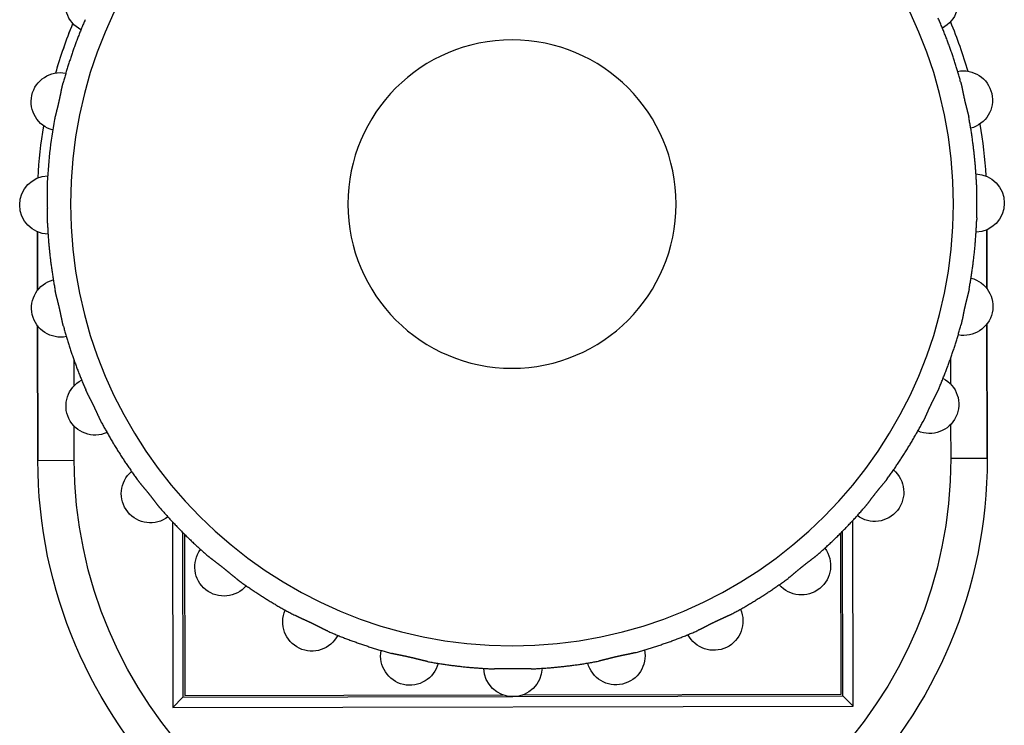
# Model space of a CAD drawing. Header units: millimetres. Extents: x 40090 to 187415, y -53271 to 40260.
# Tile 119 of 256: x 71936 to 71963, y 14465 to 14484. Entities that reach past the tile are written whole.
import ezdxf

# ---------------------------------------------------------------- set-up
doc = ezdxf.new("R2010")
doc.units = ezdxf.units.MM
doc.layers.add('AVM_projektor', color=6, linetype='Continuous')

# ---------------------------------------------------------------- blocks, each defined once
blk = doc.blocks.new('PT-FW430-bottom')
for p, q in [((-189.158, 77.484), (-190.766, 77.484)), ((-190.766, 77.484), (-189.159, 77.484)), ((-184.5, 77.484), (-188.193, 77.484)), ((-188.192, 77.484), (-184.5, 77.484)), ((-184.5, 77.484), (-184.5, 76.484)), ((-184.5, 77.484), (-184.5, 77.484)), ((-186.545, 76.484), (-187.243, 76.484)), ((-184.5, 76.484), (-185.434, 76.484)), ((-182.81, 73.796), (-177.721, 73.796)), ((-177.721, 73.796), (-178, 73.517)), ((-177.721, 73.796), (-177.721, 55.137)), ((-182.52, 73.517), (-178, 73.517)), ((-182.469, 73.467), (-178.05, 73.467)), ((-178.05, 73.467), (-178.05, 64.744)), ((-178, 73.517), (-178, 55.417)), ((-178.05, 64.194), (-178.05, 55.467)), ((-178, 55.417), (-182.52, 55.417)), ((-178.05, 55.467), (-182.469, 55.467)), ((-177.721, 55.137), (-178, 55.417)), ((-177.721, 55.137), (-182.81, 55.137)), ((-187.243, 52.449), (-186.542, 52.449)), ((-185.437, 52.449), (-184.5, 52.449)), ((-184.5, 51.45), (-184.5, 52.449)), ((-189.156, 51.45), (-190.768, 51.45)), ((-190.768, 51.449), (-189.155, 51.449)), ((-188.193, 51.449), (-184.5, 51.449)), ((-184.5, 51.45), (-188.192, 51.45)), ((-184.5, 51.449), (-184.5, 51.45))]:
    blk.add_line(p, q)
for radius in [12.109, 4.5]:
    blk.add_circle((-191.5, 64.467), radius)
for centre, radius, start, end in [((-191.5, 77.167), 0.8, 1.7837, 178.2163), ((-194.326, 76.848), 0.8, 14.6409, 191.0734), ((-188.674, 76.848), 0.8, 348.9266, 165.3591), ((-191.5, 64.467), 13.017, 93.2763, 99.593), ((-191.5, 64.467), 13.017, 93.2766, 99.5906), ((-184.5, 64.467), 13.017, 270, 90), ((-184.5, 64.467), 13.017, 270, 90), ((-191.5, 64.467), 13.017, 106.1353, 112.4438), ((-191.5, 64.467), 13.017, 106.132, 112.4412), ((-191.5, 64.467), 12.75, 92.2628, 100.5945), ((-197.01, 75.909), 0.8, 27.498, 203.9306), ((-185.99, 75.909), 0.8, 336.0694, 152.502), ((-184.5, 64.467), 12.017, 270, 90), ((-183.582, 74.396), 0.8, 323.2123, 139.6448), ((-181.571, 72.385), 0.8, 310.3552, 126.7877), ((-180.058, 69.977), 0.8, 297.498, 113.9306), ((-179.118, 67.293), 0.8, 284.6409, 101.0734), ((-178.8, 64.467), 0.8, 271.7837, 88.2163), ((-179.118, 61.641), 0.8, 258.9266, 75.3591), ((-180.058, 58.956), 0.8, 246.0694, 62.502), ((-181.571, 56.548), 0.8, 233.2123, 49.6448), ((-183.582, 54.538), 0.8, 220.3552, 36.7877), ((-197.01, 53.024), 0.8, 156.0694, 332.502), ((-185.99, 53.024), 0.8, 207.498, 23.9306), ((-191.5, 64.467), 13.017, 247.5562, 253.8675), ((-191.5, 64.467), 13.017, 247.5588, 253.8701), ((-194.326, 52.085), 0.8, 168.9266, 345.3591), ((-188.674, 52.085), 0.8, 194.6409, 11.0734), ((-191.5, 64.467), 13.017, 260.4152, 266.7271), ((-191.5, 64.467), 13.017, 260.415, 266.7262), ((-191.5, 51.767), 0.8, 181.7837, 358.2163)]:
    blk.add_arc(centre, radius, start, end)
for points, start_tangent, end_tangent in [([(-193.844, 76.999), (-193.857, 76.997), (-193.87, 76.994), (-193.884, 76.992), (-193.897, 76.989), (-193.911, 76.986), (-193.924, 76.982), (-193.938, 76.979), (-193.952, 76.976), (-193.966, 76.972), (-193.981, 76.969), (-193.995, 76.965), (-194.01, 76.962), (-194.025, 76.958), (-194.04, 76.954), (-194.055, 76.95), (-194.07, 76.946), (-194.085, 76.942), (-194.101, 76.938), (-194.117, 76.934), (-194.132, 76.93), (-194.148, 76.926), (-194.164, 76.922), (-194.18, 76.918), (-194.196, 76.914), (-194.212, 76.91), (-194.228, 76.906), (-194.245, 76.902), (-194.261, 76.898), (-194.277, 76.894), (-194.294, 76.891), (-194.31, 76.887), (-194.327, 76.883), (-194.343, 76.879), (-194.36, 76.876), (-194.376, 76.872), (-194.392, 76.868), (-194.408, 76.865), (-194.425, 76.861), (-194.441, 76.858), (-194.457, 76.854), (-194.473, 76.851), (-194.489, 76.848), (-194.505, 76.844), (-194.521, 76.841), (-194.537, 76.838), (-194.553, 76.835), (-194.568, 76.832), (-194.584, 76.828), (-194.6, 76.825), (-194.615, 76.822), (-194.63, 76.819), (-194.645, 76.816), (-194.66, 76.813), (-194.675, 76.81), (-194.69, 76.807), (-194.704, 76.804), (-194.718, 76.801), (-194.732, 76.798), (-194.746, 76.795), (-194.76, 76.792), (-194.773, 76.789), (-194.787, 76.785), (-194.8, 76.782), (-194.813, 76.779), (-194.826, 76.775)], (-0.982901, -0.184133), (-0.965452, -0.260579)), ([(-190.997, 77.207), (-191.01, 77.207), (-191.023, 77.208), (-191.037, 77.208), (-191.051, 77.208), (-191.064, 77.208), (-191.079, 77.208), (-191.093, 77.208), (-191.107, 77.208), (-191.122, 77.208), (-191.137, 77.207), (-191.151, 77.207), (-191.167, 77.207), (-191.182, 77.206), (-191.197, 77.206), (-191.213, 77.206), (-191.229, 77.205), (-191.245, 77.205), (-191.261, 77.204), (-191.277, 77.204), (-191.293, 77.204), (-191.309, 77.203), (-191.326, 77.203), (-191.342, 77.202), (-191.359, 77.202), (-191.375, 77.202), (-191.392, 77.202), (-191.409, 77.201), (-191.426, 77.201), (-191.442, 77.201), (-191.459, 77.201), (-191.476, 77.201), (-191.493, 77.201), (-191.51, 77.201), (-191.527, 77.201), (-191.543, 77.201), (-191.56, 77.201), (-191.577, 77.201), (-191.593, 77.201), (-191.61, 77.202), (-191.626, 77.202), (-191.643, 77.202), (-191.659, 77.202), (-191.675, 77.203), (-191.692, 77.203), (-191.708, 77.204), (-191.724, 77.204), (-191.74, 77.204), (-191.756, 77.205), (-191.772, 77.205), (-191.788, 77.206), (-191.803, 77.206), (-191.819, 77.206), (-191.834, 77.207), (-191.849, 77.207), (-191.864, 77.207), (-191.878, 77.208), (-191.893, 77.208), (-191.907, 77.208), (-191.922, 77.208), (-191.936, 77.208), (-191.95, 77.208), (-191.963, 77.208), (-191.977, 77.208), (-191.99, 77.207), (-192.003, 77.207)], (-0.999231, 0.039203), (-0.999231, -0.039216)), ([(-190.997, 77.207), (-190.873, 77.201), (-190.75, 77.195), (-190.626, 77.187), (-190.503, 77.178), (-190.38, 77.167), (-190.257, 77.156), (-190.134, 77.143), (-190.011, 77.13), (-189.888, 77.114), (-189.766, 77.098), (-189.644, 77.081), (-189.521, 77.062), (-189.399, 77.043), (-189.278, 77.022), (-189.156, 76.999)], (0.99922, -0.039484), (0.982955, -0.183848)), ([(-188.174, 76.775), (-188.187, 76.779), (-188.2, 76.782), (-188.213, 76.785), (-188.227, 76.789), (-188.24, 76.792), (-188.254, 76.795), (-188.268, 76.798), (-188.282, 76.801), (-188.296, 76.804), (-188.31, 76.807), (-188.325, 76.81), (-188.34, 76.813), (-188.355, 76.816), (-188.37, 76.819), (-188.385, 76.822), (-188.401, 76.825), (-188.416, 76.829), (-188.432, 76.832), (-188.448, 76.835), (-188.464, 76.838), (-188.48, 76.841), (-188.496, 76.845), (-188.512, 76.848), (-188.528, 76.851), (-188.545, 76.855), (-188.561, 76.858), (-188.577, 76.862), (-188.594, 76.865), (-188.61, 76.869), (-188.627, 76.872), (-188.643, 76.876), (-188.66, 76.88), (-188.676, 76.884), (-188.692, 76.887), (-188.709, 76.891), (-188.725, 76.895), (-188.741, 76.899), (-188.757, 76.903), (-188.773, 76.907), (-188.789, 76.911), (-188.805, 76.915), (-188.821, 76.919), (-188.837, 76.923), (-188.853, 76.927), (-188.868, 76.931), (-188.884, 76.934), (-188.9, 76.938), (-188.915, 76.942), (-188.931, 76.946), (-188.946, 76.95), (-188.961, 76.954), (-188.976, 76.958), (-188.991, 76.962), (-189.005, 76.965), (-189.02, 76.969), (-189.034, 76.973), (-189.048, 76.976), (-189.062, 76.979), (-189.076, 76.983), (-189.09, 76.986), (-189.103, 76.989), (-189.116, 76.992), (-189.13, 76.994), (-189.143, 76.997), (-189.156, 76.999)], (-0.965443, 0.260614), (-0.982908, 0.184097)), ([(-196.574, 76.164), (-196.461, 76.212), (-196.346, 76.26), (-196.232, 76.306), (-196.117, 76.351), (-196.001, 76.396), (-195.886, 76.439), (-195.769, 76.481), (-195.653, 76.522), (-195.536, 76.561), (-195.418, 76.6), (-195.3, 76.637), (-195.182, 76.673), (-195.064, 76.709), (-194.945, 76.743), (-194.826, 76.775)], (0.917398, 0.397972), (0.965381, 0.260842)), ([(-188.174, 76.775), (-188.055, 76.743), (-187.936, 76.709), (-187.818, 76.673), (-187.7, 76.637), (-187.582, 76.6), (-187.464, 76.561), (-187.347, 76.522), (-187.231, 76.481), (-187.114, 76.439), (-186.999, 76.396), (-186.883, 76.351), (-186.768, 76.306), (-186.654, 76.26), (-186.539, 76.212), (-186.426, 76.164)], (0.96538, -0.260849), (0.917398, -0.397971)), ([(-185.519, 75.727), (-185.53, 75.733), (-185.542, 75.739), (-185.554, 75.745), (-185.567, 75.751), (-185.579, 75.757), (-185.592, 75.763), (-185.605, 75.77), (-185.618, 75.776), (-185.631, 75.782), (-185.645, 75.788), (-185.658, 75.794), (-185.672, 75.8), (-185.686, 75.807), (-185.7, 75.813), (-185.714, 75.82), (-185.728, 75.826), (-185.743, 75.833), (-185.758, 75.839), (-185.772, 75.846), (-185.787, 75.852), (-185.802, 75.859), (-185.817, 75.866), (-185.832, 75.873), (-185.847, 75.88), (-185.862, 75.887), (-185.877, 75.894), (-185.893, 75.901), (-185.908, 75.908), (-185.923, 75.915), (-185.938, 75.922), (-185.953, 75.929), (-185.969, 75.937), (-185.984, 75.944), (-185.999, 75.951), (-186.014, 75.959), (-186.029, 75.966), (-186.044, 75.973), (-186.059, 75.981), (-186.073, 75.988), (-186.088, 75.995), (-186.103, 76.003), (-186.117, 76.01), (-186.132, 76.018), (-186.147, 76.025), (-186.161, 76.032), (-186.175, 76.04), (-186.19, 76.047), (-186.204, 76.054), (-186.218, 76.062), (-186.232, 76.069), (-186.246, 76.076), (-186.259, 76.083), (-186.273, 76.09), (-186.286, 76.097), (-186.3, 76.104), (-186.313, 76.11), (-186.326, 76.117), (-186.339, 76.123), (-186.352, 76.129), (-186.364, 76.135), (-186.377, 76.141), (-186.389, 76.147), (-186.402, 76.153), (-186.414, 76.158), (-186.426, 76.164)], (-0.883265, 0.468875), (-0.917289, 0.398223)), ([(-185.519, 75.727), (-185.41, 75.668), (-185.302, 75.609), (-185.194, 75.548), (-185.087, 75.486), (-184.98, 75.424), (-184.874, 75.36), (-184.769, 75.295), (-184.664, 75.23), (-184.56, 75.163), (-184.457, 75.095), (-184.354, 75.026), (-184.252, 74.956), (-184.151, 74.886), (-184.05, 74.814), (-183.95, 74.741)], (0.883135, -0.46912), (0.805844, -0.592127)), ([(-183.163, 74.113), (-183.173, 74.122), (-183.183, 74.131), (-183.194, 74.139), (-183.204, 74.148), (-183.215, 74.157), (-183.226, 74.166), (-183.238, 74.174), (-183.249, 74.183), (-183.26, 74.192), (-183.272, 74.201), (-183.284, 74.21), (-183.296, 74.219), (-183.308, 74.229), (-183.32, 74.238), (-183.333, 74.247), (-183.346, 74.257), (-183.358, 74.266), (-183.371, 74.276), (-183.384, 74.286), (-183.397, 74.296), (-183.41, 74.306), (-183.423, 74.315), (-183.436, 74.325), (-183.449, 74.336), (-183.462, 74.346), (-183.476, 74.356), (-183.489, 74.366), (-183.502, 74.376), (-183.515, 74.387), (-183.529, 74.397), (-183.542, 74.408), (-183.555, 74.418), (-183.568, 74.429), (-183.581, 74.439), (-183.594, 74.45), (-183.607, 74.46), (-183.62, 74.471), (-183.633, 74.481), (-183.646, 74.492), (-183.659, 74.502), (-183.671, 74.513), (-183.684, 74.523), (-183.696, 74.534), (-183.709, 74.544), (-183.721, 74.554), (-183.734, 74.565), (-183.746, 74.575), (-183.758, 74.585), (-183.77, 74.596), (-183.782, 74.606), (-183.794, 74.616), (-183.806, 74.626), (-183.818, 74.636), (-183.829, 74.645), (-183.841, 74.655), (-183.852, 74.664), (-183.863, 74.673), (-183.874, 74.682), (-183.886, 74.691), (-183.897, 74.7), (-183.907, 74.709), (-183.918, 74.717), (-183.929, 74.725), (-183.94, 74.733), (-183.95, 74.741)], (-0.756769, 0.653682), (-0.805702, 0.592321)), ([(-183.163, 74.113), (-183.07, 74.032), (-182.978, 73.95), (-182.886, 73.867), (-182.795, 73.783), (-182.705, 73.698), (-182.616, 73.612), (-182.528, 73.526), (-182.441, 73.439), (-182.354, 73.35), (-182.269, 73.261), (-182.184, 73.171), (-182.1, 73.081), (-182.017, 72.989), (-181.935, 72.897), (-181.853, 72.804)], (0.756601, -0.653877), (0.653873, -0.756604)), ([(-181.226, 72.016), (-181.233, 72.027), (-181.242, 72.038), (-181.25, 72.049), (-181.258, 72.059), (-181.267, 72.07), (-181.276, 72.081), (-181.285, 72.092), (-181.294, 72.104), (-181.303, 72.115), (-181.312, 72.126), (-181.322, 72.138), (-181.332, 72.149), (-181.341, 72.161), (-181.351, 72.173), (-181.361, 72.185), (-181.371, 72.197), (-181.382, 72.209), (-181.392, 72.221), (-181.402, 72.234), (-181.413, 72.246), (-181.423, 72.259), (-181.434, 72.271), (-181.444, 72.284), (-181.455, 72.297), (-181.466, 72.309), (-181.476, 72.322), (-181.487, 72.335), (-181.498, 72.348), (-181.508, 72.361), (-181.519, 72.374), (-181.529, 72.388), (-181.54, 72.401), (-181.55, 72.414), (-181.561, 72.427), (-181.571, 72.44), (-181.581, 72.453), (-181.592, 72.466), (-181.602, 72.48), (-181.612, 72.493), (-181.622, 72.506), (-181.632, 72.519), (-181.642, 72.532), (-181.652, 72.545), (-181.662, 72.558), (-181.672, 72.571), (-181.681, 72.583), (-181.691, 72.596), (-181.701, 72.609), (-181.71, 72.622), (-181.72, 72.634), (-181.729, 72.647), (-181.738, 72.659), (-181.748, 72.671), (-181.757, 72.683), (-181.766, 72.695), (-181.775, 72.707), (-181.784, 72.718), (-181.792, 72.729), (-181.801, 72.74), (-181.81, 72.751), (-181.819, 72.762), (-181.827, 72.773), (-181.836, 72.783), (-181.845, 72.794), (-181.853, 72.804)], (-0.59236, 0.805673), (-0.653663, 0.756786)), ([(-181.226, 72.016), (-181.153, 71.917), (-181.081, 71.816), (-181.01, 71.715), (-180.941, 71.612), (-180.872, 71.51), (-180.804, 71.406), (-180.737, 71.302), (-180.672, 71.198), (-180.607, 71.092), (-180.543, 70.987), (-180.48, 70.88), (-180.419, 70.773), (-180.358, 70.665), (-180.299, 70.557), (-180.24, 70.448)], (0.592134, -0.80584), (0.469119, -0.883135)), ([(-179.803, 69.541), (-179.809, 69.553), (-179.814, 69.565), (-179.82, 69.578), (-179.825, 69.59), (-179.831, 69.603), (-179.838, 69.615), (-179.844, 69.628), (-179.85, 69.641), (-179.857, 69.654), (-179.863, 69.667), (-179.87, 69.681), (-179.877, 69.694), (-179.884, 69.708), (-179.891, 69.721), (-179.898, 69.735), (-179.905, 69.749), (-179.913, 69.763), (-179.92, 69.778), (-179.927, 69.792), (-179.935, 69.806), (-179.942, 69.821), (-179.95, 69.836), (-179.957, 69.85), (-179.965, 69.865), (-179.972, 69.88), (-179.98, 69.895), (-179.987, 69.91), (-179.994, 69.925), (-180.002, 69.94), (-180.009, 69.955), (-180.017, 69.97), (-180.024, 69.985), (-180.031, 70.001), (-180.039, 70.016), (-180.046, 70.031), (-180.053, 70.046), (-180.06, 70.061), (-180.067, 70.076), (-180.074, 70.091), (-180.081, 70.106), (-180.088, 70.121), (-180.095, 70.136), (-180.101, 70.151), (-180.108, 70.166), (-180.115, 70.18), (-180.121, 70.195), (-180.128, 70.21), (-180.134, 70.224), (-180.141, 70.239), (-180.147, 70.253), (-180.154, 70.267), (-180.16, 70.281), (-180.166, 70.295), (-180.173, 70.309), (-180.179, 70.322), (-180.185, 70.336), (-180.191, 70.349), (-180.197, 70.362), (-180.203, 70.375), (-180.209, 70.388), (-180.216, 70.4), (-180.222, 70.412), (-180.228, 70.424), (-180.234, 70.436), (-180.24, 70.448)], (-0.398231, 0.917285), (-0.468874, 0.883265)), ([(-179.803, 69.541), (-179.755, 69.427), (-179.707, 69.313), (-179.661, 69.199), (-179.615, 69.084), (-179.571, 68.968), (-179.528, 68.852), (-179.486, 68.736), (-179.445, 68.619), (-179.406, 68.502), (-179.367, 68.385), (-179.33, 68.267), (-179.293, 68.149), (-179.258, 68.03), (-179.224, 67.912), (-179.191, 67.792)], (0.397972, -0.917398), (0.260841, -0.965382)), ([(-178.967, 66.811), (-178.97, 66.824), (-178.972, 66.837), (-178.975, 66.85), (-178.978, 66.864), (-178.981, 66.877), (-178.984, 66.891), (-178.988, 66.905), (-178.991, 66.919), (-178.994, 66.933), (-178.998, 66.947), (-179.001, 66.962), (-179.005, 66.977), (-179.009, 66.991), (-179.013, 67.006), (-179.017, 67.021), (-179.021, 67.037), (-179.024, 67.052), (-179.028, 67.068), (-179.032, 67.083), (-179.036, 67.099), (-179.04, 67.115), (-179.044, 67.131), (-179.049, 67.147), (-179.053, 67.163), (-179.057, 67.179), (-179.061, 67.195), (-179.064, 67.212), (-179.068, 67.228), (-179.072, 67.244), (-179.076, 67.261), (-179.08, 67.277), (-179.084, 67.293), (-179.088, 67.31), (-179.091, 67.326), (-179.095, 67.343), (-179.098, 67.359), (-179.102, 67.375), (-179.106, 67.391), (-179.109, 67.408), (-179.112, 67.424), (-179.116, 67.44), (-179.119, 67.456), (-179.122, 67.472), (-179.126, 67.488), (-179.129, 67.504), (-179.132, 67.519), (-179.135, 67.535), (-179.138, 67.551), (-179.141, 67.566), (-179.144, 67.582), (-179.148, 67.597), (-179.151, 67.612), (-179.154, 67.627), (-179.157, 67.642), (-179.16, 67.656), (-179.163, 67.671), (-179.166, 67.685), (-179.169, 67.699), (-179.172, 67.713), (-179.175, 67.727), (-179.178, 67.74), (-179.181, 67.754), (-179.185, 67.767), (-179.188, 67.78), (-179.191, 67.792)], (-0.184133, 0.982901), (-0.260574, 0.965454)), ([(-178.967, 66.811), (-178.945, 66.689), (-178.924, 66.568), (-178.904, 66.446), (-178.886, 66.323), (-178.868, 66.201), (-178.852, 66.078), (-178.837, 65.956), (-178.823, 65.833), (-178.811, 65.71), (-178.799, 65.587), (-178.789, 65.464), (-178.78, 65.34), (-178.772, 65.217), (-178.765, 65.094), (-178.76, 64.97)], (0.183854, -0.982954), (0.039484, -0.99922)), ([(-178.76, 63.963), (-178.759, 63.977), (-178.759, 63.99), (-178.759, 64.004), (-178.759, 64.017), (-178.759, 64.031), (-178.759, 64.045), (-178.759, 64.06), (-178.759, 64.074), (-178.759, 64.089), (-178.759, 64.103), (-178.76, 64.118), (-178.76, 64.133), (-178.76, 64.149), (-178.761, 64.164), (-178.761, 64.18), (-178.762, 64.195), (-178.762, 64.211), (-178.762, 64.227), (-178.763, 64.243), (-178.763, 64.26), (-178.764, 64.276), (-178.764, 64.292), (-178.764, 64.309), (-178.765, 64.325), (-178.765, 64.342), (-178.765, 64.359), (-178.765, 64.376), (-178.766, 64.392), (-178.766, 64.409), (-178.766, 64.426), (-178.766, 64.443), (-178.766, 64.46), (-178.766, 64.477), (-178.766, 64.493), (-178.766, 64.51), (-178.766, 64.527), (-178.766, 64.543), (-178.765, 64.56), (-178.765, 64.577), (-178.765, 64.593), (-178.765, 64.609), (-178.764, 64.626), (-178.764, 64.642), (-178.764, 64.658), (-178.763, 64.675), (-178.763, 64.691), (-178.762, 64.707), (-178.762, 64.723), (-178.762, 64.739), (-178.761, 64.754), (-178.761, 64.77), (-178.76, 64.785), (-178.76, 64.801), (-178.76, 64.816), (-178.759, 64.83), (-178.759, 64.845), (-178.759, 64.86), (-178.759, 64.874), (-178.759, 64.888), (-178.759, 64.902), (-178.759, 64.916), (-178.759, 64.93), (-178.759, 64.944), (-178.759, 64.957), (-178.76, 64.97)], (0.039201, 0.999231), (-0.039206, 0.999231)), ([(-178.76, 63.963), (-178.765, 63.84), (-178.772, 63.716), (-178.78, 63.593), (-178.789, 63.47), (-178.799, 63.347), (-178.811, 63.224), (-178.823, 63.101), (-178.837, 62.978), (-178.852, 62.855), (-178.868, 62.733), (-178.886, 62.61), (-178.904, 62.488), (-178.924, 62.366), (-178.945, 62.244), (-178.967, 62.123)], (-0.039484, -0.99922), (-0.183854, -0.982954)), ([(-179.191, 61.141), (-179.188, 61.154), (-179.185, 61.167), (-179.181, 61.18), (-179.178, 61.193), (-179.175, 61.207), (-179.172, 61.221), (-179.169, 61.235), (-179.166, 61.249), (-179.163, 61.263), (-179.16, 61.277), (-179.157, 61.292), (-179.154, 61.307), (-179.151, 61.322), (-179.147, 61.337), (-179.144, 61.352), (-179.141, 61.368), (-179.138, 61.383), (-179.135, 61.399), (-179.132, 61.415), (-179.129, 61.431), (-179.125, 61.447), (-179.122, 61.463), (-179.119, 61.479), (-179.115, 61.495), (-179.112, 61.511), (-179.109, 61.528), (-179.105, 61.544), (-179.102, 61.561), (-179.098, 61.577), (-179.094, 61.593), (-179.091, 61.61), (-179.087, 61.626), (-179.083, 61.643), (-179.079, 61.659), (-179.076, 61.675), (-179.072, 61.692), (-179.068, 61.708), (-179.064, 61.724), (-179.06, 61.74), (-179.056, 61.756), (-179.052, 61.772), (-179.048, 61.788), (-179.044, 61.804), (-179.04, 61.819), (-179.036, 61.835), (-179.032, 61.851), (-179.028, 61.866), (-179.024, 61.882), (-179.02, 61.897), (-179.016, 61.913), (-179.013, 61.928), (-179.009, 61.943), (-179.005, 61.957), (-179.001, 61.972), (-178.998, 61.986), (-178.994, 62.001), (-178.991, 62.015), (-178.988, 62.029), (-178.984, 62.043), (-178.981, 62.056), (-178.978, 62.07), (-178.975, 62.083), (-178.972, 62.096), (-178.97, 62.11), (-178.967, 62.123)], (0.26057, 0.965455), (0.184128, 0.982902)), ([(-179.191, 61.141), (-179.224, 61.022), (-179.258, 60.903), (-179.293, 60.785), (-179.33, 60.666), (-179.367, 60.549), (-179.406, 60.431), (-179.445, 60.314), (-179.486, 60.197), (-179.528, 60.081), (-179.571, 59.965), (-179.615, 59.85), (-179.661, 59.735), (-179.707, 59.62), (-179.755, 59.506), (-179.803, 59.393)], (-0.260841, -0.965382), (-0.397972, -0.917397)), ([(-180.24, 58.486), (-180.234, 58.497), (-180.228, 58.509), (-180.222, 58.521), (-180.216, 58.534), (-180.209, 58.546), (-180.203, 58.559), (-180.197, 58.572), (-180.191, 58.585), (-180.185, 58.598), (-180.179, 58.611), (-180.173, 58.625), (-180.166, 58.639), (-180.16, 58.653), (-180.154, 58.667), (-180.147, 58.681), (-180.141, 58.695), (-180.134, 58.71), (-180.128, 58.724), (-180.121, 58.739), (-180.114, 58.754), (-180.108, 58.769), (-180.101, 58.784), (-180.094, 58.799), (-180.087, 58.814), (-180.08, 58.829), (-180.073, 58.844), (-180.066, 58.859), (-180.059, 58.874), (-180.052, 58.89), (-180.045, 58.905), (-180.037, 58.92), (-180.03, 58.935), (-180.023, 58.951), (-180.016, 58.966), (-180.008, 58.981), (-180.001, 58.996), (-179.994, 59.011), (-179.986, 59.025), (-179.979, 59.04), (-179.971, 59.055), (-179.964, 59.07), (-179.957, 59.084), (-179.949, 59.099), (-179.942, 59.113), (-179.934, 59.128), (-179.927, 59.142), (-179.92, 59.156), (-179.912, 59.171), (-179.905, 59.185), (-179.898, 59.199), (-179.891, 59.213), (-179.884, 59.226), (-179.877, 59.24), (-179.87, 59.253), (-179.863, 59.266), (-179.857, 59.28), (-179.85, 59.293), (-179.844, 59.306), (-179.837, 59.318), (-179.831, 59.331), (-179.825, 59.344), (-179.82, 59.356), (-179.814, 59.368), (-179.809, 59.38), (-179.803, 59.393)], (0.468872, 0.883266), (0.398229, 0.917286)), ([(-180.24, 58.486), (-180.299, 58.377), (-180.358, 58.268), (-180.419, 58.161), (-180.48, 58.053), (-180.543, 57.947), (-180.607, 57.841), (-180.672, 57.736), (-180.737, 57.631), (-180.804, 57.527), (-180.872, 57.424), (-180.941, 57.321), (-181.01, 57.219), (-181.081, 57.118), (-181.153, 57.017), (-181.226, 56.917)], (-0.469119, -0.883135), (-0.592134, -0.805839)), ([(-181.853, 56.13), (-181.845, 56.14), (-181.836, 56.15), (-181.827, 56.161), (-181.819, 56.171), (-181.81, 56.182), (-181.801, 56.193), (-181.792, 56.204), (-181.783, 56.216), (-181.775, 56.227), (-181.766, 56.239), (-181.756, 56.251), (-181.747, 56.263), (-181.738, 56.275), (-181.729, 56.287), (-181.719, 56.3), (-181.71, 56.312), (-181.7, 56.325), (-181.691, 56.338), (-181.681, 56.351), (-181.671, 56.364), (-181.661, 56.377), (-181.651, 56.39), (-181.641, 56.403), (-181.631, 56.416), (-181.621, 56.429), (-181.611, 56.442), (-181.601, 56.456), (-181.59, 56.469), (-181.58, 56.482), (-181.57, 56.495), (-181.559, 56.509), (-181.549, 56.522), (-181.538, 56.535), (-181.528, 56.548), (-181.517, 56.561), (-181.507, 56.574), (-181.496, 56.587), (-181.486, 56.6), (-181.475, 56.613), (-181.465, 56.625), (-181.454, 56.638), (-181.444, 56.651), (-181.433, 56.663), (-181.423, 56.676), (-181.412, 56.688), (-181.402, 56.7), (-181.392, 56.713), (-181.381, 56.725), (-181.371, 56.737), (-181.361, 56.749), (-181.351, 56.761), (-181.341, 56.773), (-181.331, 56.784), (-181.322, 56.796), (-181.312, 56.807), (-181.303, 56.819), (-181.294, 56.83), (-181.284, 56.841), (-181.276, 56.852), (-181.267, 56.863), (-181.258, 56.874), (-181.25, 56.885), (-181.242, 56.896), (-181.233, 56.906), (-181.226, 56.917)], (0.653661, 0.756787), (0.592359, 0.805674)), ([(-181.853, 56.13), (-181.935, 56.037), (-182.017, 55.944), (-182.1, 55.853), (-182.184, 55.762), (-182.269, 55.672), (-182.354, 55.583), (-182.441, 55.495), (-182.528, 55.408), (-182.616, 55.321), (-182.706, 55.235), (-182.795, 55.151), (-182.886, 55.067), (-182.978, 54.983), (-183.07, 54.901), (-183.163, 54.82)], (-0.653873, -0.756604), (-0.756604, -0.653873)), ([(-183.95, 54.192), (-183.94, 54.2), (-183.929, 54.208), (-183.918, 54.217), (-183.907, 54.225), (-183.896, 54.234), (-183.885, 54.242), (-183.874, 54.251), (-183.863, 54.26), (-183.852, 54.27), (-183.84, 54.279), (-183.829, 54.289), (-183.817, 54.298), (-183.806, 54.308), (-183.794, 54.318), (-183.782, 54.328), (-183.77, 54.338), (-183.758, 54.348), (-183.745, 54.359), (-183.733, 54.369), (-183.721, 54.38), (-183.708, 54.39), (-183.696, 54.401), (-183.683, 54.411), (-183.67, 54.422), (-183.657, 54.432), (-183.644, 54.443), (-183.632, 54.454), (-183.618, 54.464), (-183.605, 54.475), (-183.592, 54.486), (-183.579, 54.496), (-183.566, 54.507), (-183.553, 54.517), (-183.54, 54.528), (-183.527, 54.538), (-183.513, 54.548), (-183.5, 54.558), (-183.487, 54.569), (-183.474, 54.579), (-183.461, 54.589), (-183.448, 54.599), (-183.435, 54.609), (-183.422, 54.619), (-183.409, 54.629), (-183.396, 54.638), (-183.383, 54.648), (-183.37, 54.658), (-183.358, 54.667), (-183.345, 54.677), (-183.333, 54.686), (-183.32, 54.696), (-183.308, 54.705), (-183.296, 54.714), (-183.284, 54.723), (-183.272, 54.732), (-183.26, 54.741), (-183.249, 54.75), (-183.237, 54.759), (-183.226, 54.768), (-183.215, 54.777), (-183.204, 54.785), (-183.194, 54.794), (-183.183, 54.803), (-183.173, 54.811), (-183.163, 54.82)], (0.805674, 0.59236), (0.756785, 0.653664)), ([(-183.95, 54.192), (-184.05, 54.12), (-184.151, 54.048), (-184.252, 53.977), (-184.354, 53.907), (-184.457, 53.839), (-184.56, 53.771), (-184.664, 53.704), (-184.769, 53.638), (-184.874, 53.574), (-184.98, 53.51), (-185.087, 53.447), (-185.194, 53.385), (-185.302, 53.325), (-185.41, 53.265), (-185.519, 53.207)], (-0.80584, -0.592134), (-0.883135, -0.469119)), ([(-186.426, 52.77), (-186.414, 52.775), (-186.401, 52.781), (-186.389, 52.786), (-186.377, 52.792), (-186.364, 52.798), (-186.351, 52.804), (-186.339, 52.811), (-186.326, 52.817), (-186.313, 52.823), (-186.3, 52.83), (-186.286, 52.837), (-186.273, 52.844), (-186.259, 52.851), (-186.245, 52.858), (-186.232, 52.865), (-186.217, 52.872), (-186.203, 52.879), (-186.189, 52.887), (-186.175, 52.894), (-186.16, 52.901), (-186.146, 52.909), (-186.131, 52.916), (-186.116, 52.924), (-186.102, 52.931), (-186.087, 52.939), (-186.072, 52.946), (-186.057, 52.954), (-186.042, 52.961), (-186.027, 52.969), (-186.012, 52.976), (-185.996, 52.984), (-185.981, 52.991), (-185.966, 52.998), (-185.951, 53.005), (-185.936, 53.013), (-185.921, 53.02), (-185.906, 53.027), (-185.891, 53.034), (-185.876, 53.041), (-185.861, 53.048), (-185.846, 53.055), (-185.831, 53.061), (-185.816, 53.068), (-185.801, 53.075), (-185.786, 53.081), (-185.772, 53.088), (-185.757, 53.095), (-185.742, 53.101), (-185.728, 53.108), (-185.714, 53.114), (-185.699, 53.121), (-185.685, 53.127), (-185.672, 53.133), (-185.658, 53.139), (-185.644, 53.146), (-185.631, 53.152), (-185.618, 53.158), (-185.605, 53.164), (-185.592, 53.17), (-185.579, 53.176), (-185.567, 53.182), (-185.554, 53.188), (-185.542, 53.195), (-185.53, 53.201), (-185.519, 53.207)], (0.917286, 0.398229), (0.883264, 0.468876)), ([(-194.826, 52.158), (-194.945, 52.191), (-195.064, 52.225), (-195.182, 52.26), (-195.3, 52.296), (-195.418, 52.334), (-195.536, 52.372), (-195.653, 52.412), (-195.769, 52.453), (-195.886, 52.495), (-196.001, 52.538), (-196.117, 52.582), (-196.232, 52.627), (-196.346, 52.674), (-196.461, 52.721), (-196.574, 52.77)], (-0.96538, 0.260848), (-0.917398, 0.397972)), ([(-186.426, 52.77), (-186.539, 52.721), (-186.654, 52.674), (-186.768, 52.627), (-186.883, 52.582), (-186.999, 52.538), (-187.114, 52.495), (-187.231, 52.453), (-187.347, 52.412), (-187.464, 52.372), (-187.582, 52.334), (-187.7, 52.296), (-187.818, 52.26), (-187.936, 52.225), (-188.055, 52.191), (-188.174, 52.158)], (-0.917398, -0.397972), (-0.965381, -0.260846)), ([(-194.826, 52.158), (-194.813, 52.155), (-194.8, 52.151), (-194.787, 52.148), (-194.773, 52.145), (-194.76, 52.142), (-194.746, 52.139), (-194.732, 52.136), (-194.718, 52.132), (-194.704, 52.129), (-194.689, 52.126), (-194.675, 52.123), (-194.66, 52.12), (-194.645, 52.117), (-194.63, 52.114), (-194.615, 52.111), (-194.599, 52.108), (-194.584, 52.105), (-194.568, 52.102), (-194.552, 52.099), (-194.536, 52.095), (-194.52, 52.092), (-194.504, 52.089), (-194.488, 52.086), (-194.472, 52.082), (-194.455, 52.079), (-194.439, 52.075), (-194.423, 52.072), (-194.406, 52.068), (-194.39, 52.065), (-194.373, 52.061), (-194.357, 52.057), (-194.34, 52.054), (-194.324, 52.05), (-194.308, 52.046), (-194.291, 52.042), (-194.275, 52.039), (-194.259, 52.035), (-194.243, 52.031), (-194.227, 52.027), (-194.211, 52.023), (-194.195, 52.019), (-194.179, 52.015), (-194.163, 52.011), (-194.147, 52.007), (-194.132, 52.003), (-194.116, 51.999), (-194.1, 51.995), (-194.085, 51.991), (-194.069, 51.987), (-194.054, 51.983), (-194.039, 51.979), (-194.024, 51.976), (-194.009, 51.972), (-193.995, 51.968), (-193.98, 51.965), (-193.966, 51.961), (-193.952, 51.958), (-193.938, 51.954), (-193.924, 51.951), (-193.91, 51.948), (-193.897, 51.945), (-193.883, 51.942), (-193.87, 51.939), (-193.857, 51.937), (-193.844, 51.934)], (0.965445, -0.260607), (0.982911, -0.18408)), ([(-189.156, 51.934), (-189.143, 51.937), (-189.13, 51.939), (-189.116, 51.942), (-189.103, 51.945), (-189.089, 51.948), (-189.076, 51.951), (-189.062, 51.954), (-189.048, 51.958), (-189.034, 51.961), (-189.019, 51.965), (-189.005, 51.968), (-188.99, 51.972), (-188.975, 51.976), (-188.96, 51.979), (-188.945, 51.983), (-188.93, 51.987), (-188.915, 51.991), (-188.899, 51.995), (-188.883, 51.999), (-188.868, 52.003), (-188.852, 52.007), (-188.836, 52.011), (-188.82, 52.015), (-188.804, 52.019), (-188.788, 52.023), (-188.772, 52.027), (-188.755, 52.031), (-188.739, 52.035), (-188.723, 52.039), (-188.706, 52.043), (-188.69, 52.047), (-188.673, 52.051), (-188.657, 52.054), (-188.641, 52.058), (-188.624, 52.062), (-188.608, 52.065), (-188.592, 52.069), (-188.575, 52.072), (-188.559, 52.076), (-188.543, 52.079), (-188.527, 52.082), (-188.511, 52.086), (-188.495, 52.089), (-188.479, 52.092), (-188.463, 52.096), (-188.447, 52.099), (-188.432, 52.102), (-188.416, 52.105), (-188.4, 52.108), (-188.385, 52.111), (-188.37, 52.114), (-188.355, 52.117), (-188.34, 52.12), (-188.325, 52.123), (-188.31, 52.126), (-188.296, 52.129), (-188.282, 52.133), (-188.268, 52.136), (-188.254, 52.139), (-188.24, 52.142), (-188.227, 52.145), (-188.213, 52.148), (-188.2, 52.151), (-188.187, 52.155), (-188.174, 52.158)], (0.982911, 0.184084), (0.965447, 0.260598)), ([(-192.003, 51.727), (-192.127, 51.732), (-192.25, 51.739), (-192.374, 51.747), (-192.497, 51.756), (-192.62, 51.766), (-192.743, 51.778), (-192.866, 51.79), (-192.989, 51.804), (-193.112, 51.819), (-193.234, 51.835), (-193.356, 51.853), (-193.479, 51.871), (-193.601, 51.891), (-193.722, 51.912), (-193.844, 51.934)], (-0.99922, 0.039484), (-0.982955, 0.183845)), ([(-189.156, 51.934), (-189.278, 51.912), (-189.399, 51.891), (-189.521, 51.871), (-189.644, 51.853), (-189.766, 51.835), (-189.888, 51.819), (-190.011, 51.804), (-190.134, 51.79), (-190.257, 51.778), (-190.38, 51.766), (-190.503, 51.756), (-190.626, 51.747), (-190.75, 51.739), (-190.873, 51.732), (-190.997, 51.727)], (-0.982955, -0.183845), (-0.99922, -0.039486)), ([(-192.003, 51.727), (-191.99, 51.726), (-191.977, 51.726), (-191.963, 51.726), (-191.949, 51.725), (-191.936, 51.725), (-191.921, 51.725), (-191.907, 51.725), (-191.893, 51.726), (-191.878, 51.726), (-191.863, 51.726), (-191.849, 51.726), (-191.833, 51.727), (-191.818, 51.727), (-191.803, 51.727), (-191.787, 51.728), (-191.771, 51.728), (-191.755, 51.729), (-191.739, 51.729), (-191.723, 51.73), (-191.707, 51.73), (-191.691, 51.73), (-191.674, 51.731), (-191.658, 51.731), (-191.641, 51.731), (-191.625, 51.732), (-191.608, 51.732), (-191.591, 51.732), (-191.574, 51.732), (-191.558, 51.733), (-191.541, 51.733), (-191.524, 51.733), (-191.507, 51.733), (-191.49, 51.733), (-191.473, 51.733), (-191.457, 51.733), (-191.44, 51.733), (-191.423, 51.732), (-191.407, 51.732), (-191.39, 51.732), (-191.374, 51.732), (-191.357, 51.731), (-191.341, 51.731), (-191.325, 51.731), (-191.308, 51.73), (-191.292, 51.73), (-191.276, 51.73), (-191.26, 51.729), (-191.244, 51.729), (-191.228, 51.728), (-191.212, 51.728), (-191.197, 51.727), (-191.181, 51.727), (-191.166, 51.727), (-191.151, 51.726), (-191.136, 51.726), (-191.122, 51.726), (-191.107, 51.726), (-191.093, 51.725), (-191.078, 51.725), (-191.064, 51.725), (-191.05, 51.725), (-191.037, 51.726), (-191.023, 51.726), (-191.01, 51.726), (-190.997, 51.727)], (0.999231, -0.039202), (0.999231, 0.039218))]:
    blk.add_spline(points, degree=3, dxfattribs=dict(start_tangent=start_tangent, end_tangent=end_tangent))

msp = doc.modelspace()

# ---------------------------------------------------------------- block references
at = {"layer": 'AVM_projektor', "xscale": -1, "rotation": 90.11045350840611}
msp.add_blockref('PT-FW430-bottom', (72014.158, 14287.489), dxfattribs=at)

doc.saveas('drawing.dxf')
